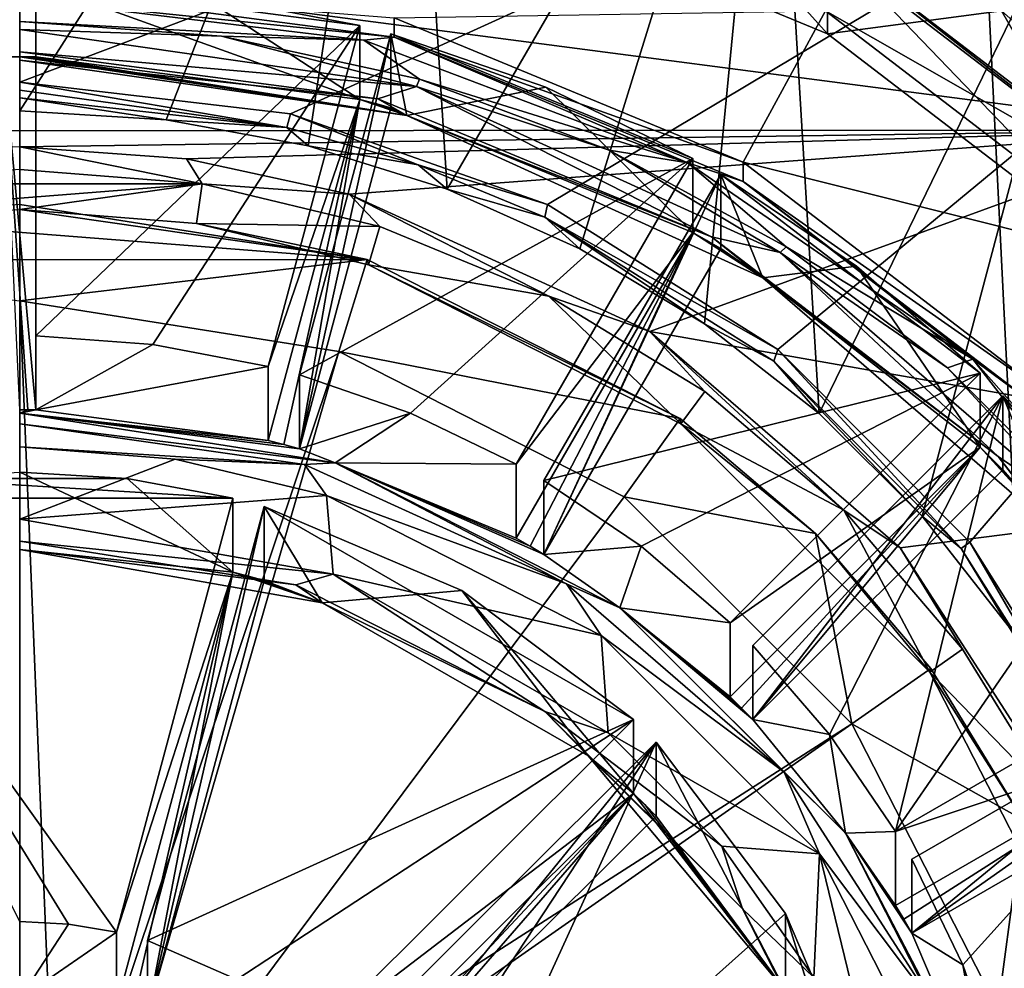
# Model space of a CAD drawing. Header units: metres. Extents: x -90 to 90, y -173 to 74.
# Tile 17 of 256: x 0 to 6, y -150 to -144. Entities that reach past the tile are written whole.
import ezdxf

# ---------------------------------------------------------------- set-up
doc = ezdxf.new("R2010")
doc.units = ezdxf.units.M
doc.layers.add('solid_509418', color=7, linetype='CONTINUOUS')
doc.layers.add('solid_509418_01', color=7, linetype='CONTINUOUS')

msp = doc.modelspace()

# ---------------------------------------------------------------- linework, layer by layer
at = {"layer": 'solid_509418'}
for points in [[(13.523117, -16.790075, -39.150002), (9.89099, -18.58441, -39.150002), (-15.525159, -163.074173, -39.150002)], [(9.89099, -18.58441, -39.150002), (6.028381, -19.804836, -39.150002), (-15.525159, -163.074173, -39.150002)], [(6.028381, -19.804836, -39.150002), (2.025468, -20.421919, -39.150002), (-15.525159, -163.074173, -39.150002)], [(2.025468, -20.421919, -39.150002), (-2.025468, -20.421919, -39.150002), (-15.525159, -163.074173, -39.150002)], [(-1.8172, -21.213736, -41.599697), (0.000091, -21.295607, -41.552128), (-12.179281, -162.857254, -41.903378)], [(0.000091, -21.295607, -41.552128), (0, -168.099869, -41.585648), (-12.179281, -162.857254, -41.903378)], [(-7.360244, -144.636459, -51.035221), (7.353456, -144.629715, -51.035576), (-5.210583, -142.985641, -51.121738)], [(2.329371, -144.051285, -65.585785), (0, -143.810944, -65.739998), (0, -143.745041, -65.601837)], [(2.329371, -143.930908, -63.28894), (2.329371, -144.051285, -65.585785), (0, -143.745041, -65.601837)], [(2.139822, -144.070404, -65.726402), (0, -143.955231, -65.7911), (0, -143.810944, -65.739998)], [(2.329371, -144.051285, -65.585785), (2.139822, -144.070404, -65.726402), (0, -143.810944, -65.739998)], [(2.139822, -144.070404, -65.726402), (1.256274, -144.045242, -65.786377), (0, -143.955231, -65.7911)], [(0.1, -144.174072, -65.178802), (-0.1, -144.174072, -65.178802), (-0.050001, -144.17363, -65.178825)], [(0.050002, -146.370667, -65.063683), (0, -146.370468, -65.063698), (-0.1, -144.174072, -65.178802)], [(0.1, -146.371262, -65.063652), (0.050002, -146.370667, -65.063683), (-0.1, -144.174072, -65.178802)], [(0.050001, -144.17363, -65.178825), (0.1, -144.174072, -65.178802), (-0.050001, -144.17363, -65.178825)], [(0, -144.733765, -51.030121), (7.353456, -144.629715, -51.035576), (-7.360244, -144.636459, -51.035221)], [(-1.13415, -144.964218, -53.721748), (1.13415, -144.964218, -53.721748), (0, -144.875076, -53.726421)], [(-1.099726, -145.18013, -53.109612), (2.161178, -145.43483, -53.09626), (0, -145.093338, -53.114159)], [(-2.170246, -145.43779, -53.096107), (2.161178, -145.43483, -53.09626), (-1.099726, -145.18013, -53.109612)], [(0, -145.692505, -53.082756), (2.161178, -145.43483, -53.09626), (-2.170246, -145.43779, -53.096107)], [(1.73989, -146.613159, -65.05098), (1.962258, -146.701767, -65.446884), (0, -146.391403, -65.46315)], [(1.643501, -146.586548, -65.052368), (1.73989, -146.613159, -65.05098), (0, -146.391403, -65.46315)], [(1.546705, -146.561462, -65.053688), (1.643501, -146.586548, -65.052368), (0, -146.391403, -65.46315)], [(1.326677, -146.920929, -56.222771), (-1.326677, -146.920929, -56.222771), (-0.668289, -146.799454, -56.229137)], [(0.302779, -149.571915, -56.083836), (0, -149.554916, -56.084728), (-1.326677, -146.920929, -56.222771)]]:
    msp.add_3dface(points, dxfattribs=at)
at = {"layer": 'solid_509418_01'}
for points in [[(-15.525159, -163.074173, -39.150002), (15.525159, -163.074173, -39.150002), (16.821955, -14.476129, -39.150002)], [(13.523117, -16.790075, -39.150002), (-15.525159, -163.074173, -39.150002), (16.821955, -14.476129, -39.150002)], [(12.179281, -162.857254, -41.903378), (5.205371, -20.734804, -41.688309), (6.888488, -20.332199, -41.732292)], [(12.179281, -162.857254, -41.903378), (3.49068, -21.031988, -41.643478), (5.205371, -20.734804, -41.688309)], [(12.179281, -162.857254, -41.903378), (1.756983, -21.218319, -41.598122), (3.49068, -21.031988, -41.643478)], [(12.179281, -162.857254, -41.903378), (0.000091, -21.295607, -41.552128), (1.756983, -21.218319, -41.598122)], [(7.212977, -167.910995, -41.774483), (0, -168.099869, -41.585648), (0.000091, -21.295607, -41.552128)], [(7.818712, -167.850739, -41.790329), (7.212977, -167.910995, -41.774483), (0.000091, -21.295607, -41.552128)], [(8.381098, -167.741013, -41.805031), (7.818712, -167.850739, -41.790329), (0.000091, -21.295607, -41.552128)], [(9.368503, -167.372314, -41.830803), (8.381098, -167.741013, -41.805031), (0.000091, -21.295607, -41.552128)], [(10.243855, -166.814285, -41.8536), (9.368503, -167.372314, -41.830803), (0.000091, -21.295607, -41.552128)], [(11.019073, -166.047302, -41.873722), (10.243855, -166.814285, -41.8536), (0.000091, -21.295607, -41.552128)], [(11.358843, -165.586319, -41.882515), (11.019073, -166.047302, -41.873722), (0.000091, -21.295607, -41.552128)], [(11.639354, -165.09729, -41.889748), (11.358843, -165.586319, -41.882515), (0.000091, -21.295607, -41.552128)], [(11.865829, -164.575912, -41.895561), (11.639354, -165.09729, -41.889748), (0.000091, -21.295607, -41.552128)], [(12.031402, -164.028702, -41.899773), (11.865829, -164.575912, -41.895561), (0.000091, -21.295607, -41.552128)], [(12.135519, -163.456146, -41.902367), (12.031402, -164.028702, -41.899773), (0.000091, -21.295607, -41.552128)], [(12.179281, -162.857254, -41.903378), (12.135519, -163.456146, -41.902367), (0.000091, -21.295607, -41.552128)], [(12.382679, -139.654312, -49.922371), (0, -139.89801, -50.234295), (0.000001, -144.332092, -50.001915)], [(12.382679, -139.654312, -49.922371), (0.000001, -144.332092, -50.001915), (1.684523, -144.528091, -49.947472)], [(12.382679, -139.654312, -49.922371), (1.684523, -144.528091, -49.947472), (3.282868, -145.092255, -49.875992)], [(12.382679, -139.654312, -49.922371), (3.282868, -145.092255, -49.875992), (4.715724, -145.996582, -49.791027)], [(12.382679, -139.654312, -49.922371), (4.715724, -145.996582, -49.791027), (5.911355, -147.195648, -49.696835)], [(12.382679, -139.654312, -49.922371), (5.911355, -147.195648, -49.696835), (6.810711, -148.630096, -49.598076)], [(0, -144.510284, -51.542519), (0, -140.515762, -51.751865), (2.392384, -140.767029, -51.738693)], [(0.910473, -144.566269, -51.539585), (0, -144.510284, -51.542519), (2.392384, -140.767029, -51.738693)], [(1.794868, -144.727921, -51.531113), (0.910473, -144.566269, -51.539585), (2.392384, -140.767029, -51.738693)], [(2.659325, -144.997543, -51.516983), (1.794868, -144.727921, -51.531113), (2.392384, -140.767029, -51.738693)], [(2.659325, -144.997543, -51.516983), (2.392384, -140.767029, -51.738693), (4.67909, -141.509506, -51.699783)], [(3.485424, -145.368179, -51.497559), (2.659325, -144.997543, -51.516983), (4.67909, -141.509506, -51.699783)], [(4.260147, -145.836563, -51.473011), (3.485424, -145.368179, -51.497559), (4.67909, -141.509506, -51.699783)], [(4.97342, -146.39386, -51.443806), (4.260147, -145.836563, -51.473011), (4.67909, -141.509506, -51.699783)], [(4.97342, -146.39386, -51.443806), (4.67909, -141.509506, -51.699783), (6.761053, -142.71051, -51.636841)], [(5.025807, -144.031067, -65.386574), (2.603117, -143.028564, -65.43911), (3.814488, -142.685638, -65.457085)], [(5.025807, -144.031067, -65.386574), (3.814488, -142.685638, -65.457085), (6.106709, -143.887375, -65.394104)], [(4.890466, -142.763016, -52.435188), (6.969882, -144.19957, -52.359901), (7.460247, -143.632782, -52.389606)], [(6.96194, -144.302444, -54.45739), (6.969882, -144.19957, -52.359901), (4.890466, -142.763016, -52.435188)], [(6.96194, -144.302444, -54.45739), (4.890466, -142.763016, -52.435188), (5.963147, -143.521347, -54.498325)], [(5.613384, -147.033798, -51.410267), (4.97342, -146.39386, -51.443806), (6.761053, -142.71051, -51.636841)], [(6.172379, -147.745346, -51.372978), (5.613384, -147.033798, -51.410267), (6.761053, -142.71051, -51.636841)], [(-5.210583, -142.985641, -51.121738), (7.353456, -144.629715, -51.035576), (5.200514, -142.979797, -51.122044)], [(5.200514, -142.979797, -51.122044), (7.353456, -144.629715, -51.035576), (5.200284, -143.121078, -53.818344)], [(5.025275, -143.460388, -54.501522), (2.603117, -143.028564, -65.43911), (5.025807, -144.031067, -65.386574)], [(5.200284, -143.121078, -53.818344), (7.353839, -144.771378, -53.731853), (6.375974, -143.81572, -53.78194)], [(7.353456, -144.629715, -51.035576), (7.353839, -144.771378, -53.731853), (5.200284, -143.121078, -53.818344)], [(5.013228, -143.482178, -54.500381), (7.088469, -145.072632, -54.417027), (5.0125, -143.888687, -62.264748)], [(5.013228, -143.482178, -54.500381), (5.025275, -143.460388, -54.501522), (7.088469, -145.072632, -54.417027)], [(5.025275, -143.460388, -54.501522), (5.025807, -144.031067, -65.386574), (7.106178, -145.625473, -65.303017)], [(7.106354, -145.055161, -54.417942), (5.025275, -143.460388, -54.501522), (7.106178, -145.625473, -65.303017)], [(7.088469, -145.072632, -54.417027), (5.025275, -143.460388, -54.501522), (7.106354, -145.055161, -54.417942)], [(7.691951, -143.486557, -64.692429), (8.047239, -145.604294, -65.304123), (6.106709, -143.887375, -65.394104)], [(6.376881, -143.852982, -54.480946), (6.96194, -144.302444, -54.45739), (5.963147, -143.521347, -54.498325)], [(2.116159, -144.439133, -65.164909), (0.1, -143.713516, -56.390865), (0.1, -144.174072, -65.178802)], [(0.1, -146.371262, -65.063652), (0.1, -144.174072, -65.178802), (0.1, -143.713516, -56.390865)], [(2.116159, -143.978577, -56.376972), (0.1, -143.713516, -56.390865), (1.115998, -143.78598, -56.387066)], [(2.116159, -144.439133, -65.164909), (1.115998, -143.78598, -56.387066), (0.1, -143.713516, -56.390865)], [(0.1, -145.910706, -56.275715), (0.1, -143.713516, -56.390865), (2.116159, -143.978577, -56.376972)], [(0.1, -145.910706, -56.275715), (0.1, -146.371262, -65.063652), (0.1, -143.713516, -56.390865)], [(2.116159, -144.439133, -65.164909), (2.116159, -143.978577, -56.376972), (1.115998, -143.78598, -56.387066)], [(5.0125, -143.888687, -62.264748), (4.5, -144.828781, -63.241882), (2.329371, -143.930908, -63.28894)], [(2.329371, -143.930908, -63.28894), (4.5, -144.828781, -63.241882), (2.329371, -144.051285, -65.585785)], [(5.0125, -143.888687, -62.264748), (7.088746, -145.47966, -62.181366), (4.5, -144.828781, -63.241882)], [(7.088469, -145.072632, -54.417027), (7.088746, -145.47966, -62.181366), (5.0125, -143.888687, -62.264748)], [(7.106178, -145.625473, -65.303017), (5.025807, -144.031067, -65.386574), (6.106709, -143.887375, -65.394104)], [(7.106178, -145.625473, -65.303017), (6.106709, -143.887375, -65.394104), (8.047239, -145.604294, -65.304123)], [(0, -144.005157, -65.788483), (0, -143.955231, -65.7911), (1.256274, -144.045242, -65.786377)], [(0.1, -145.910706, -56.275715), (2.116159, -143.978577, -56.376972), (0.828841, -145.964172, -56.272911)], [(0.828841, -145.964172, -56.272911), (2.116159, -143.978577, -56.376972), (1.546705, -146.100906, -56.265747)], [(1.546705, -146.100906, -56.265747), (2.116159, -143.978577, -56.376972), (2.116159, -144.439133, -65.164909)], [(2.467713, -144.359879, -65.76989), (0, -144.005157, -65.788483), (1.256274, -144.045242, -65.786377)], [(0, -144.143326, -65.72258), (0, -144.005157, -65.788483), (2.467713, -144.359879, -65.76989)], [(2.467713, -144.359879, -65.76989), (1.256274, -144.045242, -65.786377), (2.487958, -144.313782, -65.772308)], [(2.139822, -144.070404, -65.726402), (2.487958, -144.313782, -65.772308), (1.256274, -144.045242, -65.786377)], [(1.73989, -146.613159, -65.05098), (2.309344, -144.490829, -65.162201), (2.309344, -144.030273, -56.374264)], [(1.73989, -146.152603, -56.263039), (2.309344, -144.030273, -56.374264), (4.188105, -144.807419, -56.333534)], [(1.73989, -146.613159, -65.05098), (2.309344, -144.030273, -56.374264), (1.73989, -146.152603, -56.263039)], [(2.329371, -144.051285, -65.585785), (4.155286, -144.833725, -65.686394), (2.139822, -144.070404, -65.726402)], [(2.309344, -144.030273, -56.374264), (2.309344, -144.490829, -65.162201), (2.408813, -144.540283, -65.560158)], [(3.27194, -144.362869, -56.356831), (2.309344, -144.030273, -56.374264), (2.408813, -144.540283, -65.560158)], [(4.188105, -144.807419, -56.333534), (2.309344, -144.030273, -56.374264), (3.27194, -144.362869, -56.356831)], [(2.329371, -144.051285, -65.585785), (4.5, -144.949158, -65.538734), (4.155286, -144.833725, -65.686394)], [(4.5, -144.828781, -63.241882), (4.5, -144.949158, -65.538734), (2.329371, -144.051285, -65.585785)], [(4.155286, -144.833725, -65.686394), (2.487958, -144.313782, -65.772308), (2.139822, -144.070404, -65.726402)], [(0.1, -146.371262, -65.063652), (-0.1, -144.174072, -65.178802), (0.1, -144.174072, -65.178802)], [(0.050001, -144.17363, -65.178825), (-0.050001, -144.17363, -65.178825), (0, -144.173492, -65.178833)], [(2.228064, -144.436249, -65.70723), (0, -144.143326, -65.72258), (2.467713, -144.359879, -65.76989)], [(0, -144.194427, -65.578285), (0, -144.143326, -65.72258), (2.228064, -144.436249, -65.70723)], [(0, -144.173492, -65.178833), (0, -144.194427, -65.578285), (2.408813, -144.540283, -65.560158)], [(0.050001, -144.17363, -65.178825), (0, -144.173492, -65.178833), (2.408813, -144.540283, -65.560158)], [(0.050001, -144.17363, -65.178825), (2.408813, -144.540283, -65.560158), (0.1, -144.174072, -65.178802)], [(2.116159, -144.439133, -65.164909), (0.1, -144.174072, -65.178802), (2.408813, -144.540283, -65.560158)], [(2.408813, -144.540283, -65.560158), (0, -144.194427, -65.578285), (2.228064, -144.436249, -65.70723)], [(0.000001, -144.332092, -50.001915), (1.661919, -144.613312, -49.94603), (1.684523, -144.528091, -49.947472)], [(0.000003, -144.380722, -50.000107), (1.661919, -144.613312, -49.94603), (0.000001, -144.332092, -50.001915)], [(4.304289, -145.295074, -65.662216), (2.228064, -144.436249, -65.70723), (2.467713, -144.359879, -65.76989)], [(2.467713, -144.359879, -65.76989), (2.487958, -144.313782, -65.772308), (3.667507, -144.754868, -65.749191)], [(4.730851, -145.392426, -65.715775), (2.467713, -144.359879, -65.76989), (3.667507, -144.754868, -65.749191)], [(4.304289, -145.295074, -65.662216), (2.467713, -144.359879, -65.76989), (4.730851, -145.392426, -65.715775)], [(4.155286, -144.833725, -65.686394), (3.667507, -144.754868, -65.749191), (2.487958, -144.313782, -65.772308)], [(0.000003, -144.380722, -50.000107), (0, -144.429428, -49.999779), (1.661919, -144.613312, -49.94603)], [(4.188105, -145.267975, -65.121475), (3.27194, -144.362869, -56.356831), (2.408813, -144.540283, -65.560158)], [(4.188105, -145.267975, -65.121475), (4.188105, -144.807419, -56.333534), (3.27194, -144.362869, -56.356831)], [(0, -144.429428, -49.999779), (0, -144.510284, -51.542519), (0.910473, -144.566269, -51.539585)], [(1.661919, -144.613312, -49.94603), (0, -144.429428, -49.999779), (0.910473, -144.566269, -51.539585)], [(1.546705, -146.561462, -65.053688), (2.116159, -144.439133, -65.164909), (1.643501, -146.586548, -65.052368)], [(1.546705, -146.100906, -56.265747), (2.116159, -144.439133, -65.164909), (1.546705, -146.561462, -65.053688)], [(1.643501, -146.586548, -65.052368), (2.116159, -144.439133, -65.164909), (1.73989, -146.613159, -65.05098)], [(1.73989, -146.613159, -65.05098), (2.116159, -144.439133, -65.164909), (2.309344, -144.490829, -65.162201)], [(2.212903, -144.464417, -65.163589), (2.116159, -144.439133, -65.164909), (2.408813, -144.540283, -65.560158)], [(2.309344, -144.490829, -65.162201), (2.116159, -144.439133, -65.164909), (2.212903, -144.464417, -65.163589)], [(2.309344, -144.490829, -65.162201), (2.212903, -144.464417, -65.163589), (2.408813, -144.540283, -65.560158)], [(2.408813, -144.540283, -65.560158), (2.228064, -144.436249, -65.70723), (4.304289, -145.295074, -65.662216)], [(1.684523, -144.528091, -49.947472), (1.661919, -144.613312, -49.94603), (2.479489, -144.847122, -49.912109)], [(1.684523, -144.528091, -49.947472), (2.479489, -144.847122, -49.912109), (3.282868, -145.092255, -49.875992)], [(4.622479, -145.54985, -65.507248), (2.408813, -144.540283, -65.560158), (4.304289, -145.295074, -65.662216)], [(4.188105, -145.267975, -65.121475), (2.408813, -144.540283, -65.560158), (4.622479, -145.54985, -65.507248)], [(1.661919, -144.613312, -49.94603), (0.910473, -144.566269, -51.539585), (1.794868, -144.727921, -51.531113)], [(0, -144.733765, -51.030121), (1.03686, -144.808212, -51.026218), (7.353456, -144.629715, -51.035576)], [(1.03686, -144.808212, -51.026218), (2.050347, -145.029419, -51.014626), (7.353456, -144.629715, -51.035576)], [(2.479489, -144.847122, -49.912109), (1.661919, -144.613312, -49.94603), (1.794868, -144.727921, -51.531113)], [(2.050347, -145.029419, -51.014626), (3.919315, -145.88269, -50.96991), (7.353456, -144.629715, -51.035576)], [(3.919315, -145.88269, -50.96991), (9.005426, -146.778946, -50.922939), (7.353456, -144.629715, -51.035576)], [(2.479489, -144.847122, -49.912109), (1.794868, -144.727921, -51.531113), (2.659325, -144.997543, -51.516983)], [(0, -144.733765, -51.030121), (0, -144.875076, -53.726421), (1.13415, -144.964218, -53.721748)], [(0, -144.733765, -51.030121), (1.13415, -144.964218, -53.721748), (1.03686, -144.808212, -51.026218)], [(4.730851, -145.392426, -65.715775), (3.667507, -144.754868, -65.749191), (4.767596, -145.356689, -65.717651)], [(4.155286, -144.833725, -65.686394), (4.767596, -145.356689, -65.717651), (3.667507, -144.754868, -65.749191)], [(1.03686, -144.808212, -51.026218), (1.13415, -144.964218, -53.721748), (2.050347, -145.029419, -51.014626)], [(1.73989, -146.152603, -56.263039), (4.188105, -144.807419, -56.333534), (2.430038, -146.392624, -56.250458)], [(2.430038, -146.392624, -56.250458), (4.188105, -144.807419, -56.333534), (3.088004, -146.710236, -56.23381)], [(3.266472, -145.172562, -49.874187), (2.479489, -144.847122, -49.912109), (2.659325, -144.997543, -51.516983)], [(3.282868, -145.092255, -49.875992), (2.479489, -144.847122, -49.912109), (3.266472, -145.172562, -49.874187)], [(3.088004, -146.710236, -56.23381), (4.188105, -144.807419, -56.333534), (4.188105, -145.267975, -65.121475)], [(5.929259, -146.056534, -65.622314), (4.767596, -145.356689, -65.717651), (4.155286, -144.833725, -65.686394)], [(4.5, -144.949158, -65.538734), (5.929259, -146.056534, -65.622314), (4.155286, -144.833725, -65.686394)], [(4.5, -144.828781, -63.241882), (6.363961, -146.257095, -63.16703), (4.5, -144.949158, -65.538734)], [(7.088746, -145.47966, -62.181366), (6.363961, -146.257095, -63.16703), (4.5, -144.828781, -63.241882)], [(3.261209, -147.27066, -65.016518), (4.36131, -145.367844, -65.116241), (4.36131, -144.907288, -56.3283)], [(3.261209, -146.810104, -56.228577), (4.36131, -144.907288, -56.3283), (5.974639, -146.143539, -56.263512)], [(3.261209, -147.27066, -65.016518), (4.36131, -144.907288, -56.3283), (3.261209, -146.810104, -56.228577)], [(4.36131, -144.907288, -56.3283), (4.36131, -145.367844, -65.116241), (4.622479, -145.54985, -65.507248)], [(5.204905, -145.477341, -56.298424), (4.36131, -144.907288, -56.3283), (4.622479, -145.54985, -65.507248)], [(5.974639, -146.143539, -56.263512), (4.36131, -144.907288, -56.3283), (5.204905, -145.477341, -56.298424)], [(-2.240373, -145.229431, -53.707851), (0, -145.124725, -53.713337), (1.13415, -144.964218, -53.721748)], [(-1.13415, -144.964218, -53.721748), (-2.240373, -145.229431, -53.707851), (1.13415, -144.964218, -53.721748)], [(1.13415, -144.964218, -53.721748), (0, -145.124725, -53.713337), (1.099726, -145.211533, -53.708786)], [(2.240373, -145.229431, -53.707851), (1.13415, -144.964218, -53.721748), (1.099726, -145.211533, -53.708786)], [(2.050347, -145.029419, -51.014626), (1.13415, -144.964218, -53.721748), (2.240373, -145.229431, -53.707851)], [(4.5, -144.949158, -65.538734), (6.363961, -146.377457, -65.463875), (5.929259, -146.056534, -65.622314)], [(6.363961, -146.257095, -63.16703), (6.363961, -146.377457, -65.463875), (4.5, -144.949158, -65.538734)], [(2.050347, -145.029419, -51.014626), (2.240373, -145.229431, -53.707851), (3.291431, -145.6642, -53.685066)], [(2.050347, -145.029419, -51.014626), (3.291431, -145.6642, -53.685066), (3.919315, -145.88269, -50.96991)], [(3.266472, -145.172562, -49.874187), (2.659325, -144.997543, -51.516983), (3.485424, -145.368179, -51.497559)], [(0, -145.093338, -53.114159), (2.161178, -145.43483, -53.09626), (0, -145.124725, -53.713337)], [(3.282868, -145.092255, -49.875992), (3.266472, -145.172562, -49.874187), (4.715724, -145.996582, -49.791027)], [(2.161178, -145.43483, -53.09626), (1.099726, -145.211533, -53.708786), (0, -145.124725, -53.713337)], [(2.240373, -145.229431, -53.707851), (1.099726, -145.211533, -53.708786), (2.170246, -145.469193, -53.695286)], [(2.161178, -145.43483, -53.09626), (2.170246, -145.469193, -53.695286), (1.099726, -145.211533, -53.708786)], [(3.266472, -145.172562, -49.874187), (3.485424, -145.368179, -51.497559), (4.260147, -145.836563, -51.473011)], [(4.690423, -146.068329, -49.789543), (3.266472, -145.172562, -49.874187), (4.260147, -145.836563, -51.473011)], [(4.715724, -145.996582, -49.791027), (3.266472, -145.172562, -49.874187), (4.690423, -146.068329, -49.789543)], [(3.291431, -145.6642, -53.685066), (2.240373, -145.229431, -53.707851), (2.170246, -145.469193, -53.695286)], [(3.088004, -147.170792, -65.021751), (4.188105, -145.267975, -65.121475), (3.175, -147.220047, -65.019173)], [(3.088004, -146.710236, -56.23381), (4.188105, -145.267975, -65.121475), (3.088004, -147.170792, -65.021751)], [(3.175, -147.220047, -65.019173), (4.188105, -145.267975, -65.121475), (3.261209, -147.27066, -65.016518)], [(3.261209, -147.27066, -65.016518), (4.188105, -145.267975, -65.121475), (4.36131, -145.367844, -65.116241)], [(4.275, -145.317398, -65.118881), (4.188105, -145.267975, -65.121475), (4.622479, -145.54985, -65.507248)], [(4.36131, -145.367844, -65.116241), (4.188105, -145.267975, -65.121475), (4.275, -145.317398, -65.118881)], [(4.36131, -145.367844, -65.116241), (4.275, -145.317398, -65.118881), (4.622479, -145.54985, -65.507248)], [(6.087184, -146.66127, -65.590622), (4.304289, -145.295074, -65.662216), (4.730851, -145.392426, -65.715775)], [(4.622479, -145.54985, -65.507248), (4.304289, -145.295074, -65.662216), (6.087184, -146.66127, -65.590622)], [(4.730851, -145.392426, -65.715775), (4.767596, -145.356689, -65.717651), (5.77139, -146.109253, -65.678207)], [(6.613832, -147.022308, -65.630356), (4.730851, -145.392426, -65.715775), (5.77139, -146.109253, -65.678207)], [(6.087184, -146.66127, -65.590622), (4.730851, -145.392426, -65.715775), (6.613832, -147.022308, -65.630356)], [(5.929259, -146.056534, -65.622314), (5.77139, -146.109253, -65.678207), (4.767596, -145.356689, -65.717651)], [(0, -145.692505, -53.082756), (1.984764, -146.00766, -53.066242), (2.161178, -145.43483, -53.09626)], [(1.984764, -146.00766, -53.066242), (4.108988, -146.424393, -53.044399), (2.161178, -145.43483, -53.09626)], [(2.161178, -145.43483, -53.09626), (4.108988, -146.424393, -53.044399), (2.170246, -145.469193, -53.695286)], [(3.291431, -145.6642, -53.685066), (2.170246, -145.469193, -53.695286), (4.11173, -146.457779, -53.643475)], [(4.108988, -146.424393, -53.044399), (4.11173, -146.457779, -53.643475), (2.170246, -145.469193, -53.695286)], [(5.974639, -146.604095, -65.051453), (5.204905, -145.477341, -56.298424), (4.622479, -145.54985, -65.507248)], [(5.974639, -146.604095, -65.051453), (5.974639, -146.143539, -56.263512), (5.204905, -145.477341, -56.298424)], [(6.461659, -147.141312, -65.423843), (4.622479, -145.54985, -65.507248), (6.087184, -146.66127, -65.590622)], [(5.974639, -146.604095, -65.051453), (4.622479, -145.54985, -65.507248), (6.461659, -147.141312, -65.423843)], [(0.229013, -151.261719, -50.530167), (1.984764, -146.00766, -53.066242), (0, -145.692505, -53.082756)], [(0, -151.225494, -50.532063), (0.229013, -151.261719, -50.530167), (0, -145.692505, -53.082756)], [(4.261443, -146.257797, -53.653954), (3.291431, -145.6642, -53.685066), (4.11173, -146.457779, -53.643475)], [(3.919315, -145.88269, -50.96991), (3.291431, -145.6642, -53.685066), (4.261443, -146.257797, -53.653954)], [(3.919315, -145.88269, -50.96991), (4.261443, -146.257797, -53.653954), (5.126524, -146.995636, -53.615288)], [(3.919315, -145.88269, -50.96991), (5.126524, -146.995636, -53.615288), (5.476586, -147.229767, -50.899311)], [(3.919315, -145.88269, -50.96991), (5.476586, -147.229767, -50.899311), (9.005426, -146.778946, -50.922939)], [(4.690423, -146.068329, -49.789543), (4.260147, -145.836563, -51.473011), (4.97342, -146.39386, -51.443806)], [(0.1, -145.910706, -56.275715), (0.828841, -145.964172, -56.272911), (0.1, -146.371262, -65.063652)], [(0.828841, -145.964172, -56.272911), (1.546705, -146.100906, -56.265747), (0.1, -146.371262, -65.063652)], [(0.229013, -151.261719, -50.530167), (0.435609, -151.366837, -50.524654), (1.984764, -146.00766, -53.066242)], [(0.435609, -151.366837, -50.524654), (3.760001, -146.911652, -53.018864), (1.984764, -146.00766, -53.066242)], [(1.984764, -146.00766, -53.066242), (3.760001, -146.911652, -53.018864), (4.108988, -146.424393, -53.044399)], [(4.715724, -145.996582, -49.791027), (4.690423, -146.068329, -49.789543), (5.8575, -147.233475, -49.697617)], [(4.715724, -145.996582, -49.791027), (5.8575, -147.233475, -49.697617), (5.911355, -147.195648, -49.696835)], [(4.690423, -146.068329, -49.789543), (4.97342, -146.39386, -51.443806), (5.613384, -147.033798, -51.410267)], [(5.8575, -147.233475, -49.697617), (4.690423, -146.068329, -49.789543), (5.613384, -147.033798, -51.410267)], [(5.929259, -146.056534, -65.622314), (6.657561, -146.996429, -65.631714), (5.77139, -146.109253, -65.678207)], [(7.358645, -147.667755, -65.537872), (6.657561, -146.996429, -65.631714), (5.929259, -146.056534, -65.622314)], [(6.363961, -146.377457, -65.463875), (7.358645, -147.667755, -65.537872), (5.929259, -146.056534, -65.622314)], [(1.546705, -146.100906, -56.265747), (1.546705, -146.561462, -65.053688), (0.1, -146.371262, -65.063652)], [(6.613832, -147.022308, -65.630356), (5.77139, -146.109253, -65.678207), (6.657561, -146.996429, -65.631714)], [(1.73989, -146.613159, -65.05098), (1.73989, -146.152603, -56.263039), (2.430038, -146.392624, -56.250458)], [(3.261209, -146.810104, -56.228577), (5.974639, -146.143539, -56.263512), (3.865632, -147.220322, -56.207081)], [(3.865632, -147.220322, -56.207081), (5.974639, -146.143539, -56.263512), (4.41886, -147.697174, -56.182087)], [(4.41886, -147.697174, -56.182087), (5.974639, -146.143539, -56.263512), (5.974639, -146.604095, -65.051453)], [(5.126524, -146.995636, -53.615288), (4.261443, -146.257797, -53.653954), (4.11173, -146.457779, -53.643475)], [(4.560282, -148.298965, -64.962624), (6.11606, -146.745316, -65.044052), (6.11606, -146.28476, -56.256111)], [(4.560282, -147.838409, -56.174686), (6.11606, -146.28476, -56.256111), (5.037789, -148.390884, -56.145733)], [(4.560282, -148.298965, -64.962624), (6.11606, -146.28476, -56.256111), (4.560282, -147.838409, -56.174686)], [(5.037789, -148.390884, -56.145733), (6.11606, -146.28476, -56.256111), (5.448579, -148.994476, -56.114101)], [(5.448579, -148.994476, -56.114101), (6.11606, -146.28476, -56.256111), (6.783165, -147.053436, -56.215824)], [(6.11606, -146.28476, -56.256111), (6.11606, -146.745316, -65.044052), (6.461659, -147.141312, -65.423843)], [(6.783165, -147.053436, -56.215824), (6.11606, -146.28476, -56.256111), (6.461659, -147.141312, -65.423843)], [(0, -146.391403, -65.46315), (0, -146.370468, -65.063698), (0.050002, -146.370667, -65.063683)], [(0, -146.391403, -65.46315), (0.050002, -146.370667, -65.063683), (0.1, -146.371262, -65.063652)], [(1.546705, -146.561462, -65.053688), (0, -146.391403, -65.46315), (0.1, -146.371262, -65.063652)], [(0, -146.457306, -65.601311), (0, -146.391403, -65.46315), (1.962258, -146.701767, -65.446884)], [(1.73989, -146.613159, -65.05098), (2.430038, -146.392624, -56.250458), (1.962258, -146.701767, -65.446884)], [(2.430038, -146.392624, -56.250458), (3.088004, -146.710236, -56.23381), (1.962258, -146.701767, -65.446884)], [(3.760001, -146.911652, -53.018864), (4.949995, -147.141022, -53.006844), (4.108988, -146.424393, -53.044399)], [(4.108988, -146.424393, -53.044399), (4.949995, -147.141022, -53.006844), (4.11173, -146.457779, -53.643475)], [(0, -146.457306, -65.601311), (1.962258, -146.701767, -65.446884), (1.772498, -146.711807, -65.587975)], [(0, -146.601593, -65.652405), (0, -146.457306, -65.601311), (1.772498, -146.711807, -65.587975)], [(5.126524, -146.995636, -53.615288), (4.11173, -146.457779, -53.643475), (5.660659, -148.002914, -53.562496)], [(4.949995, -147.141022, -53.006844), (5.660659, -148.002914, -53.562496), (4.11173, -146.457779, -53.643475)], [(0.967097, -146.678024, -65.648399), (0, -146.601593, -65.652405), (1.772498, -146.711807, -65.587975)], [(0, -147.05098, -65.628853), (0, -146.601593, -65.652405), (0.967097, -146.678024, -65.648399)], [(4.41886, -148.15773, -64.970032), (5.974639, -146.604095, -65.051453), (4.490128, -148.227798, -64.966354)], [(4.41886, -147.697174, -56.182087), (5.974639, -146.604095, -65.051453), (4.41886, -148.15773, -64.970032)], [(4.490128, -148.227798, -64.966354), (5.974639, -146.604095, -65.051453), (4.560282, -148.298965, -64.962624)], [(4.560282, -148.298965, -64.962624), (5.974639, -146.604095, -65.051453), (6.11606, -146.745316, -65.044052)], [(6.045763, -146.674286, -65.047775), (5.974639, -146.604095, -65.051453), (6.461659, -147.141312, -65.423843)], [(6.11606, -146.745316, -65.044052), (5.974639, -146.604095, -65.051453), (6.045763, -146.674286, -65.047775)], [(0, -147.05098, -65.628853), (0.967097, -146.678024, -65.648399), (1.908832, -146.904953, -65.636505)], [(1.908832, -146.904953, -65.636505), (0.967097, -146.678024, -65.648399), (1.772498, -146.711807, -65.587975)], [(6.11606, -146.745316, -65.044052), (6.045763, -146.674286, -65.047775), (6.461659, -147.141312, -65.423843)], [(7.455248, -148.441711, -65.497307), (6.087184, -146.66127, -65.590622), (6.613832, -147.022308, -65.630356)], [(6.461659, -147.141312, -65.423843), (6.087184, -146.66127, -65.590622), (7.455248, -148.441711, -65.497307)], [(1.772498, -146.711807, -65.587975), (1.962258, -146.701767, -65.446884), (3.401399, -147.454681, -65.549042)], [(1.908832, -146.904953, -65.636505), (1.772498, -146.711807, -65.587975), (3.401399, -147.454681, -65.549042)], [(3.261209, -147.27066, -65.016518), (3.732436, -147.602493, -65.399673), (1.962258, -146.701767, -65.446884)], [(3.401399, -147.454681, -65.549042), (1.962258, -146.701767, -65.446884), (3.732436, -147.602493, -65.399673)], [(3.175, -147.220047, -65.019173), (3.261209, -147.27066, -65.016518), (1.962258, -146.701767, -65.446884)], [(3.088004, -147.170792, -65.021751), (3.175, -147.220047, -65.019173), (1.962258, -146.701767, -65.446884)], [(3.088004, -146.710236, -56.23381), (3.088004, -147.170792, -65.021751), (1.962258, -146.701767, -65.446884)], [(0.668289, -146.799454, -56.229137), (-0.668289, -146.799454, -56.229137), (0, -146.758743, -56.23127)], [(1.326677, -146.920929, -56.222771), (-0.668289, -146.799454, -56.229137), (0.668289, -146.799454, -56.229137)], [(1.326677, -147.381485, -65.010712), (0, -146.758743, -56.23127), (0, -147.240234, -65.418663)], [(0.668289, -146.799454, -56.229137), (0, -146.758743, -56.23127), (1.326677, -147.381485, -65.010712)], [(1.326677, -146.920929, -56.222771), (0.668289, -146.799454, -56.229137), (1.326677, -147.381485, -65.010712)], [(3.261209, -147.27066, -65.016518), (3.261209, -146.810104, -56.228577), (3.865632, -147.220322, -56.207081)], [(5.476586, -147.229767, -50.899311), (6.591029, -148.958038, -50.808735), (9.005426, -146.778946, -50.922939)], [(0.601739, -149.622726, -56.081173), (-1.326677, -146.920929, -56.222771), (1.326677, -146.920929, -56.222771)], [(0.302779, -149.571915, -56.083836), (-1.326677, -146.920929, -56.222771), (0.601739, -149.622726, -56.081173)], [(1.948978, -147.394089, -65.61087), (0, -147.05098, -65.628853), (1.908832, -146.904953, -65.636505)], [(0.435609, -151.366837, -50.524654), (5.17577, -148.324539, -52.944817), (3.760001, -146.911652, -53.018864)], [(0.601739, -149.622726, -56.081173), (1.326677, -146.920929, -56.222771), (1.326677, -147.381485, -65.010712)], [(3.616193, -147.77536, -65.590889), (1.908832, -146.904953, -65.636505), (3.401399, -147.454681, -65.549042)], [(1.948978, -147.394089, -65.61087), (1.908832, -146.904953, -65.636505), (3.616193, -147.77536, -65.590889)], [(3.760001, -146.911652, -53.018864), (5.17577, -148.324539, -52.944817), (4.949995, -147.141022, -53.006844)], [(0.794925, -150.134979, -64.866409), (1.519862, -147.433182, -65.008003), (1.519862, -146.972626, -56.220062)], [(0.794925, -149.674423, -56.078465), (1.519862, -146.972626, -56.220062), (3.817734, -148.297485, -56.150627)], [(0.794925, -149.674423, -56.078465), (0.794925, -150.134979, -64.866409), (1.519862, -146.972626, -56.220062)], [(1.519862, -146.972626, -56.220062), (1.519862, -147.433182, -65.008003), (1.881111, -147.571472, -65.401299)], [(2.749953, -147.494675, -56.192699), (1.519862, -146.972626, -56.220062), (1.881111, -147.571472, -65.401299)], [(3.817734, -148.297485, -56.150627), (1.519862, -146.972626, -56.220062), (2.749953, -147.494675, -56.192699)], [(0, -147.189148, -65.562958), (0, -147.05098, -65.628853), (1.948978, -147.394089, -65.61087)], [(5.865373, -147.859543, -53.570011), (5.126524, -146.995636, -53.615288), (5.660659, -148.002914, -53.562496)], [(5.476586, -147.229767, -50.899311), (5.126524, -146.995636, -53.615288), (5.865373, -147.859543, -53.570011)], [(5.448579, -148.994476, -56.114101), (6.783165, -147.053436, -56.215824), (7.354011, -147.895874, -56.171677)], [(5.8575, -147.233475, -49.697617), (5.613384, -147.033798, -51.410267), (6.172379, -147.745346, -51.372978)], [(4.949995, -147.141022, -53.006844), (5.66766, -147.98114, -52.962814), (5.660659, -148.002914, -53.562496)], [(5.17577, -148.324539, -52.944817), (5.66766, -147.98114, -52.962814), (4.949995, -147.141022, -53.006844)], [(1.717695, -147.460831, -65.548714), (0, -147.189148, -65.562958), (1.948978, -147.394089, -65.61087)], [(0, -147.240234, -65.418663), (0, -147.189148, -65.562958), (1.717695, -147.460831, -65.548714)], [(3.261209, -147.27066, -65.016518), (3.865632, -147.220322, -56.207081), (3.732436, -147.602493, -65.399673)], [(3.865632, -147.220322, -56.207081), (4.41886, -147.697174, -56.182087), (3.732436, -147.602493, -65.399673)], [(5.476586, -147.229767, -50.899311), (5.865373, -147.859543, -53.570011), (6.459797, -148.828217, -53.519245)], [(5.476586, -147.229767, -50.899311), (6.459797, -148.828217, -53.519245), (6.591029, -148.958038, -50.808735)], [(5.911355, -147.195648, -49.696835), (5.8575, -147.233475, -49.697617), (6.757515, -148.660645, -49.599041)], [(5.8575, -147.233475, -49.697617), (6.172379, -147.745346, -51.372978), (6.640392, -148.519623, -51.332397)], [(6.757515, -148.660645, -49.599041), (5.8575, -147.233475, -49.697617), (6.640392, -148.519623, -51.332397)], [(5.911355, -147.195648, -49.696835), (6.757515, -148.660645, -49.599041), (6.810711, -148.630096, -49.598076)], [(1.881111, -147.571472, -65.401299), (0, -147.240234, -65.418663), (1.717695, -147.460831, -65.548714)], [(1.326677, -147.381485, -65.010712), (0, -147.240234, -65.418663), (1.881111, -147.571472, -65.401299)], [(0.698811, -150.107346, -64.867851), (0.601739, -150.083282, -64.869118), (1.326677, -147.381485, -65.010712)], [(0.601739, -149.622726, -56.081173), (1.326677, -147.381485, -65.010712), (0.601739, -150.083282, -64.869118)], [(0.794925, -150.134979, -64.866409), (0.698811, -150.107346, -64.867851), (1.326677, -147.381485, -65.010712)], [(0.794925, -150.134979, -64.866409), (1.326677, -147.381485, -65.010712), (1.519862, -147.433182, -65.008003)], [(1.423505, -147.406464, -65.009399), (1.326677, -147.381485, -65.010712), (1.881111, -147.571472, -65.401299)], [(1.519862, -147.433182, -65.008003), (1.326677, -147.381485, -65.010712), (1.423505, -147.406464, -65.009399)], [(1.519862, -147.433182, -65.008003), (1.423505, -147.406464, -65.009399), (1.881111, -147.571472, -65.401299)], [(3.267251, -148.249283, -65.507393), (1.717695, -147.460831, -65.548714), (1.948978, -147.394089, -65.61087)], [(3.661286, -148.380753, -65.559166), (1.948978, -147.394089, -65.61087), (3.616193, -147.77536, -65.590889)], [(3.267251, -148.249283, -65.507393), (1.948978, -147.394089, -65.61087), (3.661286, -148.380753, -65.559166)], [(1.881111, -147.571472, -65.401299), (1.717695, -147.460831, -65.548714), (3.267251, -148.249283, -65.507393)], [(3.401399, -147.454681, -65.549042), (3.732436, -147.602493, -65.399673), (4.754739, -148.625748, -65.487663)], [(3.616193, -147.77536, -65.590889), (3.401399, -147.454681, -65.549042), (4.754739, -148.625748, -65.487663)], [(2.749953, -147.494675, -56.192699), (1.881111, -147.571472, -65.401299), (3.535332, -148.525238, -65.351318)], [(3.817734, -148.758041, -64.938568), (2.749953, -147.494675, -56.192699), (3.535332, -148.525238, -65.351318)], [(3.817734, -148.758041, -64.938568), (3.817734, -148.297485, -56.150627), (2.749953, -147.494675, -56.192699)], [(3.535332, -148.525238, -65.351318), (1.881111, -147.571472, -65.401299), (3.267251, -148.249283, -65.507393)], [(4.560282, -148.298965, -64.962624), (5.137258, -149.005386, -65.326157), (3.732436, -147.602493, -65.399673)], [(4.754739, -148.625748, -65.487663), (3.732436, -147.602493, -65.399673), (5.137258, -149.005386, -65.326157)], [(4.490128, -148.227798, -64.966354), (4.560282, -148.298965, -64.962624), (3.732436, -147.602493, -65.399673)], [(4.41886, -148.15773, -64.970032), (4.490128, -148.227798, -64.966354), (3.732436, -147.602493, -65.399673)], [(4.41886, -147.697174, -56.182087), (4.41886, -148.15773, -64.970032), (3.732436, -147.602493, -65.399673)], [(4.975505, -149.133469, -65.519714), (3.616193, -147.77536, -65.590889), (4.754739, -148.625748, -65.487663)], [(3.661286, -148.380753, -65.559166), (3.616193, -147.77536, -65.590889), (4.975505, -149.133469, -65.519714)], [(4.560282, -148.298965, -64.962624), (4.560282, -147.838409, -56.174686), (5.037789, -148.390884, -56.145733)], [(5.448579, -148.994476, -56.114101), (7.354011, -147.895874, -56.171677), (7.354011, -148.35643, -64.959618)], [(6.459797, -148.828217, -53.519245), (5.865373, -147.859543, -53.570011), (5.660659, -148.002914, -53.562496)], [(5.17577, -148.324539, -52.944817), (6.24299, -148.921844, -52.913513), (5.66766, -147.98114, -52.962814)], [(5.66766, -147.98114, -52.962814), (6.24299, -148.921844, -52.913513), (5.660659, -148.002914, -53.562496)], [(6.459797, -148.828217, -53.519245), (5.660659, -148.002914, -53.562496), (6.65414, -149.945023, -53.460716)], [(6.24299, -148.921844, -52.913513), (6.65414, -149.945023, -53.460716), (5.660659, -148.002914, -53.562496)], [(5.548579, -149.627991, -64.892975), (7.454011, -148.529404, -64.950554), (7.454011, -148.068848, -56.162609)], [(5.548579, -149.167435, -56.105034), (7.454011, -148.068848, -56.162609), (5.86663, -149.824509, -56.070599)], [(5.548579, -149.627991, -64.892975), (7.454011, -148.068848, -56.162609), (5.548579, -149.167435, -56.105034)], [(5.86663, -149.824509, -56.070599), (7.454011, -148.068848, -56.162609), (6.106987, -150.513702, -56.034481)], [(6.106987, -150.513702, -56.034481), (7.454011, -148.068848, -56.162609), (7.899162, -148.983749, -56.114662)], [(3.267251, -148.249283, -65.507393), (3.661286, -148.380753, -65.559166), (4.368417, -149.086777, -65.522163)], [(4.496984, -149.477325, -65.443039), (3.267251, -148.249283, -65.507393), (4.368417, -149.086777, -65.522163)], [(3.535332, -148.525238, -65.351318), (3.267251, -148.249283, -65.507393), (4.496984, -149.477325, -65.443039)], [(0.435609, -151.366837, -50.524654), (0.599564, -151.530579, -50.516075), (5.17577, -148.324539, -52.944817)], [(0.599564, -151.530579, -50.516075), (6.084029, -150.100647, -52.851738), (5.17577, -148.324539, -52.944817)], [(0.794925, -149.674423, -56.078465), (3.817734, -148.297485, -56.150627), (1.349983, -149.916183, -56.065796)], [(1.349983, -149.916183, -56.065796), (3.817734, -148.297485, -56.150627), (1.837168, -150.27533, -56.046974)], [(1.837168, -150.27533, -56.046974), (3.817734, -148.297485, -56.150627), (3.817734, -148.758041, -64.938568)], [(4.560282, -148.298965, -64.962624), (5.037789, -148.390884, -56.145733), (5.137258, -149.005386, -65.326157)], [(5.17577, -148.324539, -52.944817), (6.084029, -150.100647, -52.851738), (6.24299, -148.921844, -52.913513)], [(4.368417, -149.086777, -65.522163), (3.661286, -148.380753, -65.559166), (4.975505, -149.133469, -65.519714)], [(5.037789, -148.390884, -56.145733), (5.448579, -148.994476, -56.114101), (5.137258, -149.005386, -65.326157)], [(5.448579, -149.455032, -64.902039), (7.354011, -148.35643, -64.959618), (5.499261, -149.541122, -64.89753)], [(5.448579, -148.994476, -56.114101), (7.354011, -148.35643, -64.959618), (5.448579, -149.455032, -64.902039)], [(5.499261, -149.541122, -64.89753), (7.354011, -148.35643, -64.959618), (5.548579, -149.627991, -64.892975)], [(5.548579, -149.627991, -64.892975), (7.354011, -148.35643, -64.959618), (7.454011, -148.529404, -64.950554)], [(1.978589, -150.877121, -64.827515), (3.959155, -148.899261, -64.931168), (3.959155, -148.438705, -56.143227)], [(1.978589, -150.416565, -56.03957), (3.959155, -148.438705, -56.143227), (2.338239, -150.903076, -56.014076)], [(1.978589, -150.877121, -64.827515), (3.959155, -148.438705, -56.143227), (1.978589, -150.416565, -56.03957)], [(2.338239, -150.903076, -56.014076), (3.959155, -148.438705, -56.143227), (2.580328, -151.457382, -55.985023)], [(2.580328, -151.457382, -55.985023), (3.959155, -148.438705, -56.143227), (4.763058, -149.505035, -56.087341)], [(3.959155, -148.438705, -56.143227), (3.959155, -148.899261, -64.931168), (4.76314, -149.986465, -65.274734)], [(4.763058, -149.505035, -56.087341), (3.959155, -148.438705, -56.143227), (4.76314, -149.986465, -65.274734)], [(4.76314, -149.986465, -65.274734), (3.535332, -148.525238, -65.351318), (4.496984, -149.477325, -65.443039)], [(3.817734, -148.758041, -64.938568), (3.535332, -148.525238, -65.351318), (4.76314, -149.986465, -65.274734)], [(4.754739, -148.625748, -65.487663), (5.137258, -149.005386, -65.326157), (5.722878, -150.130142, -65.408821)], [(4.975505, -149.133469, -65.519714), (4.754739, -148.625748, -65.487663), (5.722878, -150.130142, -65.408821)], [(1.837168, -150.735886, -64.834915), (3.817734, -148.758041, -64.938568), (1.909188, -150.805191, -64.831284)], [(1.837168, -150.27533, -56.046974), (3.817734, -148.758041, -64.938568), (1.837168, -150.735886, -64.834915)], [(1.909188, -150.805191, -64.831284), (3.817734, -148.758041, -64.938568), (1.978589, -150.877121, -64.827515)], [(1.978589, -150.877121, -64.827515), (3.817734, -148.758041, -64.938568), (3.959155, -148.899261, -64.931168)], [(3.889087, -148.828018, -64.934898), (3.817734, -148.758041, -64.938568), (4.76314, -149.986465, -65.274734)], [(3.959155, -148.899261, -64.931168), (3.817734, -148.758041, -64.938568), (3.889087, -148.828018, -64.934898)], [(3.959155, -148.899261, -64.931168), (3.889087, -148.828018, -64.934898), (4.76314, -149.986465, -65.274734)], [(6.084029, -150.100647, -52.851738), (6.662416, -149.939087, -52.860203), (6.24299, -148.921844, -52.913513)], [(5.448579, -148.994476, -56.114101), (5.448579, -149.455032, -64.902039), (5.137258, -149.005386, -65.326157)], [(5.548579, -149.627991, -64.892975), (6.039209, -150.773132, -65.233513), (5.137258, -149.005386, -65.326157)], [(5.722878, -150.130142, -65.408821), (5.137258, -149.005386, -65.326157), (6.039209, -150.773132, -65.233513)], [(5.499261, -149.541122, -64.89753), (5.548579, -149.627991, -64.892975), (5.137258, -149.005386, -65.326157)], [(5.448579, -149.455032, -64.902039), (5.499261, -149.541122, -64.89753), (5.137258, -149.005386, -65.326157)], [(6.106987, -150.513702, -56.034481), (7.899162, -148.983749, -56.114662), (8.232219, -149.945038, -56.064285)], [(4.940505, -149.904434, -65.479309), (4.368417, -149.086777, -65.522163), (4.975505, -149.133469, -65.519714)], [(4.496984, -149.477325, -65.443039), (4.368417, -149.086777, -65.522163), (4.940505, -149.904434, -65.479309)], [(5.615374, -151.766464, -65.381729), (4.940505, -149.904434, -65.479309), (4.975505, -149.133469, -65.519714)], [(5.847044, -150.839615, -65.430298), (4.975505, -149.133469, -65.519714), (5.722878, -150.130142, -65.408821)], [(5.615374, -151.766464, -65.381729), (4.975505, -149.133469, -65.519714), (5.847044, -150.839615, -65.430298)], [(5.548579, -149.627991, -64.892975), (5.548579, -149.167435, -56.105034), (5.86663, -149.824509, -56.070599)], [(2.580328, -151.457382, -55.985023), (4.763058, -149.505035, -56.087341), (5.285832, -150.733429, -56.022964)], [(5.286522, -151.024765, -65.361938), (4.496984, -149.477325, -65.443039), (4.940505, -149.904434, -65.479309)], [(4.76314, -149.986465, -65.274734), (4.496984, -149.477325, -65.443039), (5.286522, -151.024765, -65.361938)], [(5.285832, -151.193985, -64.810905), (4.763058, -149.505035, -56.087341), (4.76314, -149.986465, -65.274734)], [(5.285832, -151.193985, -64.810905), (5.285832, -150.733429, -56.022964), (4.763058, -149.505035, -56.087341)], [(0, -150.036407, -65.272118), (0, -149.554916, -56.084728), (0.302779, -149.571915, -56.083836)], [(0, -150.036407, -65.272118), (0.302779, -149.571915, -56.083836), (0.601739, -149.622726, -56.081173)], [(0, -150.036407, -65.272118), (0.601739, -149.622726, -56.081173), (0.601739, -150.083282, -64.869118)], [(5.548579, -149.627991, -64.892975), (5.86663, -149.824509, -56.070599), (6.039209, -150.773132, -65.233513)], [(0.794925, -149.674423, -56.078465), (1.349983, -149.916183, -56.065796), (0.794925, -150.134979, -64.866409)], [(5.86663, -149.824509, -56.070599), (6.106987, -150.513702, -56.034481), (6.039209, -150.773132, -65.233513)]]:
    msp.add_3dface(points, dxfattribs=at)

doc.saveas('drawing.dxf')
